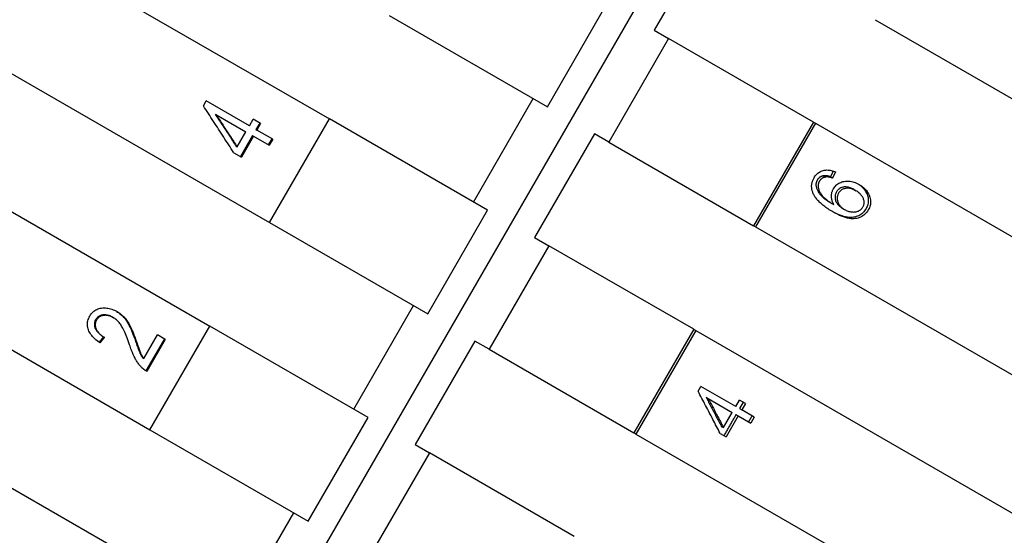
# Model space of a CAD drawing. Header units: millimetres. Extents: x 1002 to 3532, y 429 to 1459.
# Tile 8 of 24: x 1261 to 1286, y 951 to 964. Entities that reach past the tile are written whole.
import ezdxf

# ---------------------------------------------------------------- set-up
doc = ezdxf.new("R2010")
doc.units = ezdxf.units.MM
doc.layers.add('DETAIL', color=2, linetype='Continuous')

msp = doc.modelspace()

# ---------------------------------------------------------------- linework, layer by layer
at = {"layer": 'DETAIL'}
for p, q in [((1225.621, 986.756), (1268.895, 961.776)), ((1224.121, 984.158), (1267.395, 959.177)), ((1222.621, 981.56), (1265.895, 956.579)), ((1221.121, 978.961), (1264.396, 953.981)), ((1220.055, 976.113), (1285.009, 938.618)), ((1267.451, 948.753), (1279.449, 969.539)), ((1278.542, 966.599), (1277.042, 964)), ((1274.363, 962.083), (1275.863, 964.681)), ((1270.395, 964.374), (1274.363, 962.083)), ((1282.583, 964.266), (1295.941, 956.555)), ((1277.042, 964), (1277.401, 963.793)), ((1277.401, 963.793), (1275.901, 961.195)), ((1281.032, 961.698), (1277.401, 963.793)), ((1272.505, 959.692), (1274.005, 962.29)), ((1265.734, 962.108), (1265.804, 962.229)), ((1266.889, 961.603), (1265.804, 962.229)), ((1266.029, 961.9), (1266.051, 961.888)), ((1266.051, 961.888), (1266.803, 961.454)), ((1266.889, 961.603), (1266.983, 961.767)), ((1267.171, 961.658), (1266.983, 961.767)), ((1267.395, 959.177), (1268.895, 961.776)), ((1272.864, 959.485), (1268.895, 961.776)), ((1267.147, 961.672), (1267.053, 961.508)), ((1267.053, 961.508), (1267.077, 961.494)), ((1267.171, 961.658), (1267.077, 961.494)), ((1281.032, 961.698), (1279.532, 959.099)), ((1281.083, 961.668), (1279.583, 959.07)), ((1281.032, 961.698), (1281.083, 961.668)), ((1281.083, 961.668), (1294.441, 953.957)), ((1266.583, 961.074), (1266.803, 961.454)), ((1266.967, 961.359), (1266.663, 960.832)), ((1266.991, 961.345), (1266.687, 960.819)), ((1266.967, 961.359), (1266.991, 961.345)), ((1266.991, 961.345), (1267.388, 961.116)), ((1267.474, 961.265), (1267.077, 961.494)), ((1267.449, 961.279), (1267.363, 961.13)), ((1267.474, 961.265), (1267.388, 961.116)), ((1275.542, 961.402), (1274.043, 958.804)), ((1275.901, 961.195), (1275.542, 961.402)), ((1266.56, 961.087), (1266.583, 961.074)), ((1275.901, 961.195), (1279.532, 959.099)), ((1266.499, 960.927), (1266.687, 960.819)), ((1281.286, 960.35), (1281.34, 960.319)), ((1281.463, 960.324), (1281.516, 960.293)), ((1281.588, 960.449), (1281.516, 960.293)), ((1282.044, 960.008), (1282.1, 959.976)), ((1281.491, 959.66), (1281.546, 959.628)), ((1281.76, 959.536), (1281.815, 959.504)), ((1271.364, 956.886), (1272.864, 959.485)), ((1267.395, 959.177), (1271.364, 956.886)), ((1279.583, 959.07), (1279.532, 959.099)), ((1279.583, 959.07), (1292.941, 951.359)), ((1274.043, 958.804), (1274.401, 958.597)), ((1274.401, 958.597), (1272.902, 955.999)), ((1278.032, 956.501), (1274.401, 958.597)), ((1269.505, 954.495), (1271.005, 957.094)), ((1263.455, 956.804), (1263.478, 956.791)), ((1264.396, 953.981), (1265.895, 956.579)), ((1269.864, 954.288), (1265.895, 956.579)), ((1264.243, 955.764), (1264.586, 956.358)), ((1264.781, 956.245), (1264.586, 956.358)), ((1278.032, 956.501), (1276.532, 953.903)), ((1278.083, 956.472), (1276.584, 953.873)), ((1278.032, 956.501), (1278.083, 956.472)), ((1278.083, 956.472), (1291.441, 948.76)), ((1263.232, 956.312), (1263.123, 956.173)), ((1263.232, 956.312), (1263.255, 956.299)), ((1264.035, 956.197), (1264.059, 956.183)), ((1264.756, 956.259), (1264.293, 955.458)), ((1264.781, 956.245), (1264.319, 955.443)), ((1272.543, 956.206), (1271.043, 953.608)), ((1272.902, 955.999), (1272.543, 956.206)), ((1272.902, 955.999), (1276.532, 953.903)), ((1264.218, 955.778), (1264.243, 955.764)), ((1278.143, 954.945), (1278.213, 955.066)), ((1279.085, 954.563), (1278.213, 955.066)), ((1278.342, 954.793), (1278.396, 954.762)), ((1278.396, 954.762), (1278.999, 954.413)), ((1279.085, 954.563), (1279.18, 954.726)), ((1279.273, 954.672), (1279.179, 954.509)), ((1279.329, 954.64), (1279.18, 954.726)), ((1279.329, 954.64), (1279.235, 954.476)), ((1278.78, 954.033), (1278.999, 954.413)), ((1279.092, 954.359), (1279.148, 954.327)), ((1279.179, 954.509), (1279.235, 954.476)), ((1279.549, 954.295), (1279.235, 954.476)), ((1268.364, 951.69), (1269.864, 954.288)), ((1279.148, 954.327), (1278.844, 953.8)), ((1279.148, 954.327), (1279.463, 954.146)), ((1279.549, 954.295), (1279.463, 954.146)), ((1264.396, 953.981), (1268.364, 951.69)), ((1276.584, 953.873), (1276.532, 953.903)), ((1276.584, 953.873), (1289.942, 946.162)), ((1278.695, 953.887), (1278.844, 953.8)), ((1278.724, 954.065), (1278.78, 954.033)), ((1271.043, 953.608), (1271.402, 953.401)), ((1271.402, 953.401), (1269.902, 950.802)), ((1275.032, 951.305), (1271.402, 953.401)), ((1266.505, 949.299), (1268.005, 951.897))]:
    msp.add_line(p, q, dxfattribs=at)
at = {"layer": 'DETAIL', "flags": 128}
for points in [[(1266.499, 960.927), (1266.467, 960.976), (1266.435, 961.025), (1266.404, 961.074), (1266.372, 961.123), (1266.34, 961.173), (1266.308, 961.222), (1266.277, 961.271), (1266.245, 961.32), (1266.213, 961.369), (1266.181, 961.418), (1266.149, 961.467), (1266.118, 961.517), (1266.086, 961.566), (1266.054, 961.615), (1266.022, 961.664), (1265.99, 961.714), (1265.958, 961.763), (1265.926, 961.812), (1265.894, 961.861), (1265.862, 961.911), (1265.83, 961.96), (1265.798, 962.009), (1265.766, 962.058), (1265.734, 962.108)], [(1266.029, 961.9), (1266.051, 961.866), (1266.074, 961.832), (1266.096, 961.799), (1266.118, 961.765), (1266.14, 961.731), (1266.162, 961.697), (1266.184, 961.663), (1266.207, 961.629), (1266.229, 961.595), (1266.251, 961.561), (1266.273, 961.527), (1266.295, 961.493), (1266.317, 961.459), (1266.339, 961.426), (1266.361, 961.392), (1266.383, 961.358), (1266.406, 961.324), (1266.428, 961.29), (1266.45, 961.256), (1266.472, 961.222), (1266.494, 961.189), (1266.516, 961.155), (1266.538, 961.121), (1266.56, 961.087)], [(1266.051, 961.888), (1266.073, 961.854), (1266.095, 961.82), (1266.118, 961.786), (1266.14, 961.752), (1266.162, 961.718), (1266.184, 961.684), (1266.207, 961.65), (1266.229, 961.616), (1266.251, 961.582), (1266.273, 961.548), (1266.295, 961.514), (1266.318, 961.48), (1266.34, 961.446), (1266.362, 961.413), (1266.384, 961.379), (1266.406, 961.345), (1266.428, 961.311), (1266.451, 961.277), (1266.473, 961.243), (1266.495, 961.209), (1266.517, 961.175), (1266.539, 961.141), (1266.561, 961.107), (1266.583, 961.074)], [(1281.029, 959.904), (1281.022, 959.921), (1281.015, 959.938), (1281.01, 959.954), (1281.005, 959.971), (1281, 959.988), (1280.996, 960.005), (1280.993, 960.022), (1280.991, 960.038), (1280.99, 960.055), (1280.989, 960.072), (1280.988, 960.088), (1280.989, 960.105), (1280.99, 960.121), (1280.992, 960.138), (1280.995, 960.154), (1280.998, 960.17), (1281.002, 960.187), (1281.007, 960.203), (1281.012, 960.219), (1281.018, 960.236), (1281.025, 960.252), (1281.032, 960.268), (1281.041, 960.284), (1281.05, 960.3)], [(1281.05, 960.3), (1281.064, 960.323), (1281.079, 960.345), (1281.095, 960.365), (1281.111, 960.384), (1281.129, 960.401), (1281.147, 960.417), (1281.167, 960.431), (1281.187, 960.444), (1281.208, 960.456), (1281.229, 960.466), (1281.252, 960.475), (1281.276, 960.482), (1281.3, 960.488), (1281.324, 960.492), (1281.349, 960.495), (1281.374, 960.496), (1281.4, 960.495), (1281.426, 960.493), (1281.452, 960.49), (1281.479, 960.485), (1281.505, 960.478), (1281.533, 960.47), (1281.56, 960.46), (1281.588, 960.449)], [(1281.286, 960.35), (1281.277, 960.348), (1281.269, 960.346), (1281.26, 960.344), (1281.252, 960.342), (1281.244, 960.339), (1281.236, 960.336), (1281.229, 960.333), (1281.221, 960.33), (1281.214, 960.326), (1281.207, 960.322), (1281.2, 960.318), (1281.194, 960.313), (1281.187, 960.309), (1281.181, 960.304), (1281.175, 960.299), (1281.169, 960.294), (1281.163, 960.288), (1281.158, 960.282), (1281.152, 960.276), (1281.147, 960.27), (1281.142, 960.263), (1281.137, 960.257), (1281.133, 960.25), (1281.129, 960.242)], [(1281.34, 960.319), (1281.331, 960.318), (1281.322, 960.316), (1281.314, 960.313), (1281.306, 960.311), (1281.298, 960.308), (1281.29, 960.305), (1281.282, 960.302), (1281.275, 960.299), (1281.267, 960.295), (1281.26, 960.291), (1281.254, 960.287), (1281.247, 960.283), (1281.24, 960.278), (1281.234, 960.273), (1281.228, 960.268), (1281.222, 960.263), (1281.216, 960.257), (1281.211, 960.251), (1281.206, 960.245), (1281.2, 960.239), (1281.196, 960.233), (1281.191, 960.226), (1281.186, 960.219), (1281.182, 960.212)], [(1281.463, 960.324), (1281.454, 960.327), (1281.445, 960.33), (1281.436, 960.332), (1281.427, 960.335), (1281.419, 960.337), (1281.411, 960.339), (1281.402, 960.341), (1281.394, 960.343), (1281.387, 960.345), (1281.379, 960.346), (1281.371, 960.348), (1281.364, 960.349), (1281.357, 960.35), (1281.349, 960.351), (1281.342, 960.351), (1281.336, 960.352), (1281.329, 960.352), (1281.322, 960.353), (1281.316, 960.353), (1281.31, 960.352), (1281.304, 960.352), (1281.298, 960.352), (1281.292, 960.351), (1281.286, 960.35)], [(1281.516, 960.293), (1281.507, 960.296), (1281.499, 960.299), (1281.49, 960.301), (1281.481, 960.304), (1281.473, 960.306), (1281.464, 960.308), (1281.456, 960.31), (1281.448, 960.312), (1281.44, 960.314), (1281.432, 960.315), (1281.425, 960.317), (1281.417, 960.318), (1281.41, 960.319), (1281.403, 960.32), (1281.396, 960.321), (1281.389, 960.321), (1281.382, 960.321), (1281.376, 960.322), (1281.37, 960.322), (1281.363, 960.321), (1281.357, 960.321), (1281.351, 960.321), (1281.345, 960.32), (1281.34, 960.319)], [(1281.53, 960.471), (1281.528, 960.464), (1281.525, 960.458), (1281.522, 960.452), (1281.519, 960.446), (1281.516, 960.44), (1281.513, 960.434), (1281.511, 960.428), (1281.508, 960.422), (1281.505, 960.416), (1281.502, 960.409), (1281.499, 960.403), (1281.496, 960.397), (1281.494, 960.391), (1281.491, 960.385), (1281.488, 960.379), (1281.485, 960.373), (1281.482, 960.367), (1281.48, 960.361), (1281.477, 960.355), (1281.474, 960.348), (1281.471, 960.342), (1281.468, 960.336), (1281.465, 960.33), (1281.463, 960.324)], [(1281.129, 960.242), (1281.125, 960.236), (1281.122, 960.23), (1281.119, 960.224), (1281.116, 960.218), (1281.114, 960.212), (1281.111, 960.206), (1281.109, 960.2), (1281.107, 960.194), (1281.105, 960.187), (1281.104, 960.181), (1281.102, 960.175), (1281.101, 960.168), (1281.1, 960.162), (1281.099, 960.156), (1281.098, 960.149), (1281.098, 960.143), (1281.097, 960.136), (1281.097, 960.13), (1281.097, 960.123), (1281.097, 960.117), (1281.098, 960.11), (1281.098, 960.103), (1281.099, 960.097), (1281.1, 960.09)], [(1281.1, 960.09), (1281.103, 960.073), (1281.107, 960.055), (1281.113, 960.038), (1281.119, 960.021), (1281.126, 960.004), (1281.134, 959.986), (1281.143, 959.969), (1281.153, 959.952), (1281.164, 959.934), (1281.176, 959.917), (1281.189, 959.9), (1281.203, 959.882), (1281.219, 959.865), (1281.236, 959.847), (1281.254, 959.829), (1281.274, 959.811), (1281.296, 959.793), (1281.319, 959.774), (1281.344, 959.756), (1281.37, 959.737), (1281.398, 959.718), (1281.427, 959.699), (1281.458, 959.679), (1281.491, 959.66)], [(1281.182, 960.212), (1281.179, 960.206), (1281.175, 960.2), (1281.172, 960.194), (1281.17, 960.187), (1281.167, 960.181), (1281.165, 960.175), (1281.162, 960.169), (1281.16, 960.163), (1281.159, 960.157), (1281.157, 960.15), (1281.155, 960.144), (1281.154, 960.138), (1281.153, 960.131), (1281.152, 960.125), (1281.151, 960.118), (1281.151, 960.112), (1281.151, 960.105), (1281.15, 960.099), (1281.15, 960.092), (1281.151, 960.086), (1281.151, 960.079), (1281.152, 960.072), (1281.152, 960.066), (1281.153, 960.059)], [(1281.153, 960.059), (1281.157, 960.042), (1281.161, 960.025), (1281.166, 960.007), (1281.172, 959.99), (1281.18, 959.973), (1281.188, 959.956), (1281.197, 959.938), (1281.207, 959.921), (1281.218, 959.903), (1281.23, 959.886), (1281.243, 959.869), (1281.257, 959.851), (1281.273, 959.834), (1281.29, 959.816), (1281.308, 959.798), (1281.328, 959.78), (1281.35, 959.761), (1281.373, 959.743), (1281.398, 959.724), (1281.424, 959.705), (1281.452, 959.686), (1281.482, 959.667), (1281.513, 959.648), (1281.546, 959.628)], [(1281.546, 959.628), (1281.536, 959.646), (1281.527, 959.664), (1281.52, 959.682), (1281.512, 959.699), (1281.506, 959.717), (1281.501, 959.734), (1281.496, 959.752), (1281.493, 959.769), (1281.49, 959.787), (1281.488, 959.804), (1281.487, 959.821), (1281.486, 959.839), (1281.487, 959.856), (1281.488, 959.872), (1281.49, 959.889), (1281.492, 959.905), (1281.495, 959.921), (1281.499, 959.937), (1281.504, 959.953), (1281.509, 959.968), (1281.515, 959.983), (1281.521, 959.998), (1281.528, 960.012), (1281.536, 960.026)], [(1281.536, 960.026), (1281.551, 960.051), (1281.567, 960.073), (1281.585, 960.094), (1281.604, 960.113), (1281.624, 960.131), (1281.646, 960.147), (1281.669, 960.162), (1281.694, 960.174), (1281.719, 960.186), (1281.746, 960.196), (1281.775, 960.204), (1281.804, 960.21), (1281.835, 960.215), (1281.865, 960.218), (1281.896, 960.219), (1281.927, 960.217), (1281.958, 960.214), (1281.989, 960.209), (1282.02, 960.201), (1282.051, 960.192), (1282.083, 960.181), (1282.114, 960.167), (1282.146, 960.152), (1282.178, 960.135)], [(1282.044, 960.008), (1282.021, 960.02), (1281.999, 960.031), (1281.976, 960.041), (1281.954, 960.05), (1281.933, 960.057), (1281.911, 960.062), (1281.89, 960.066), (1281.869, 960.069), (1281.848, 960.071), (1281.828, 960.071), (1281.808, 960.07), (1281.788, 960.067), (1281.768, 960.063), (1281.75, 960.058), (1281.732, 960.052), (1281.715, 960.044), (1281.699, 960.036), (1281.684, 960.026), (1281.67, 960.015), (1281.656, 960.003), (1281.644, 959.99), (1281.632, 959.976), (1281.621, 959.961), (1281.61, 959.945)], [(1282.1, 959.976), (1282.077, 959.988), (1282.054, 960), (1282.032, 960.009), (1282.01, 960.018), (1281.988, 960.025), (1281.966, 960.03), (1281.945, 960.035), (1281.924, 960.038), (1281.903, 960.039), (1281.883, 960.039), (1281.862, 960.038), (1281.843, 960.035), (1281.823, 960.031), (1281.805, 960.026), (1281.787, 960.02), (1281.77, 960.013), (1281.754, 960.004), (1281.739, 959.995), (1281.724, 959.984), (1281.711, 959.972), (1281.698, 959.959), (1281.686, 959.945), (1281.675, 959.93), (1281.665, 959.913)], [(1282.149, 960.15), (1282.177, 960.132), (1282.204, 960.112), (1282.229, 960.09), (1282.253, 960.068), (1282.276, 960.045), (1282.297, 960.02), (1282.317, 959.994), (1282.336, 959.968), (1282.352, 959.941), (1282.367, 959.913), (1282.379, 959.886), (1282.389, 959.858), (1282.398, 959.831), (1282.404, 959.803), (1282.408, 959.774), (1282.41, 959.746), (1282.41, 959.718), (1282.408, 959.69), (1282.404, 959.662), (1282.398, 959.634), (1282.39, 959.607), (1282.38, 959.58), (1282.367, 959.553), (1282.353, 959.527)], [(1282.178, 960.135), (1282.208, 960.116), (1282.237, 960.096), (1282.265, 960.075), (1282.291, 960.053), (1282.316, 960.029), (1282.339, 960.005), (1282.361, 959.979), (1282.381, 959.952), (1282.399, 959.924), (1282.415, 959.896), (1282.429, 959.867), (1282.441, 959.839), (1282.451, 959.81), (1282.458, 959.781), (1282.463, 959.751), (1282.466, 959.722), (1282.467, 959.692), (1282.465, 959.663), (1282.461, 959.634), (1282.455, 959.606), (1282.447, 959.577), (1282.437, 959.549), (1282.424, 959.521), (1282.41, 959.494)], [(1281.524, 959.444), (1281.492, 959.463), (1281.461, 959.481), (1281.431, 959.5), (1281.402, 959.519), (1281.374, 959.538), (1281.347, 959.557), (1281.321, 959.576), (1281.296, 959.595), (1281.272, 959.614), (1281.249, 959.633), (1281.227, 959.652), (1281.205, 959.671), (1281.185, 959.69), (1281.166, 959.71), (1281.148, 959.729), (1281.131, 959.748), (1281.115, 959.767), (1281.099, 959.787), (1281.085, 959.806), (1281.072, 959.826), (1281.06, 959.845), (1281.049, 959.865), (1281.038, 959.884), (1281.029, 959.904)], [(1281.61, 959.945), (1281.601, 959.928), (1281.594, 959.91), (1281.587, 959.893), (1281.582, 959.875), (1281.579, 959.857), (1281.576, 959.839), (1281.575, 959.821), (1281.576, 959.803), (1281.578, 959.784), (1281.581, 959.765), (1281.586, 959.746), (1281.591, 959.727), (1281.599, 959.708), (1281.607, 959.689), (1281.617, 959.671), (1281.628, 959.654), (1281.64, 959.637), (1281.653, 959.621), (1281.668, 959.606), (1281.684, 959.591), (1281.701, 959.576), (1281.719, 959.562), (1281.739, 959.549), (1281.76, 959.536)], [(1281.665, 959.913), (1281.656, 959.896), (1281.648, 959.879), (1281.642, 959.861), (1281.637, 959.844), (1281.633, 959.826), (1281.631, 959.808), (1281.63, 959.79), (1281.631, 959.771), (1281.633, 959.752), (1281.636, 959.734), (1281.64, 959.715), (1281.646, 959.695), (1281.654, 959.676), (1281.662, 959.658), (1281.672, 959.64), (1281.683, 959.622), (1281.695, 959.606), (1281.709, 959.589), (1281.723, 959.574), (1281.739, 959.559), (1281.756, 959.544), (1281.775, 959.53), (1281.794, 959.517), (1281.815, 959.504)], [(1282.276, 959.568), (1282.284, 959.584), (1282.291, 959.6), (1282.297, 959.616), (1282.301, 959.633), (1282.304, 959.65), (1282.306, 959.668), (1282.306, 959.685), (1282.305, 959.703), (1282.303, 959.722), (1282.299, 959.74), (1282.293, 959.759), (1282.287, 959.778), (1282.279, 959.797), (1282.269, 959.815), (1282.258, 959.834), (1282.246, 959.851), (1282.233, 959.868), (1282.218, 959.885), (1282.202, 959.901), (1282.184, 959.917), (1282.165, 959.932), (1282.144, 959.947), (1282.123, 959.962), (1282.1, 959.976)], [(1281.815, 959.504), (1281.837, 959.493), (1281.858, 959.482), (1281.88, 959.473), (1281.902, 959.465), (1281.925, 959.458), (1281.948, 959.452), (1281.971, 959.447), (1281.995, 959.444), (1282.018, 959.442), (1282.041, 959.441), (1282.063, 959.442), (1282.085, 959.444), (1282.106, 959.447), (1282.126, 959.453), (1282.146, 959.459), (1282.164, 959.467), (1282.182, 959.477), (1282.199, 959.487), (1282.215, 959.498), (1282.229, 959.51), (1282.243, 959.523), (1282.255, 959.537), (1282.266, 959.552), (1282.276, 959.568)], [(1282.353, 959.527), (1282.335, 959.497), (1282.315, 959.47), (1282.294, 959.445), (1282.271, 959.421), (1282.247, 959.4), (1282.222, 959.381), (1282.195, 959.364), (1282.166, 959.349), (1282.137, 959.336), (1282.105, 959.325), (1282.072, 959.316), (1282.038, 959.31), (1282.002, 959.305), (1281.965, 959.304), (1281.926, 959.306), (1281.885, 959.31), (1281.842, 959.318), (1281.798, 959.329), (1281.752, 959.343), (1281.704, 959.361), (1281.655, 959.381), (1281.603, 959.404), (1281.55, 959.431), (1281.496, 959.46)], [(1282.41, 959.494), (1282.391, 959.464), (1282.371, 959.436), (1282.349, 959.41), (1282.326, 959.387), (1282.301, 959.366), (1282.275, 959.346), (1282.247, 959.329), (1282.218, 959.314), (1282.187, 959.301), (1282.155, 959.291), (1282.121, 959.282), (1282.086, 959.276), (1282.049, 959.272), (1282.01, 959.272), (1281.97, 959.274), (1281.928, 959.28), (1281.883, 959.29), (1281.838, 959.302), (1281.79, 959.317), (1281.74, 959.336), (1281.689, 959.358), (1281.636, 959.384), (1281.581, 959.412), (1281.524, 959.444)], [(1263.145, 956.158), (1263.108, 956.184), (1263.073, 956.21), (1263.041, 956.236), (1263.011, 956.262), (1262.984, 956.289), (1262.958, 956.316), (1262.935, 956.343), (1262.914, 956.371), (1262.895, 956.399), (1262.879, 956.427), (1262.864, 956.455), (1262.852, 956.484), (1262.843, 956.513), (1262.835, 956.542), (1262.83, 956.571), (1262.827, 956.6), (1262.827, 956.629), (1262.829, 956.658), (1262.833, 956.687), (1262.839, 956.716), (1262.848, 956.745), (1262.859, 956.774), (1262.872, 956.802), (1262.887, 956.831)], [(1262.887, 956.831), (1262.905, 956.859), (1262.924, 956.886), (1262.944, 956.91), (1262.965, 956.932), (1262.987, 956.951), (1263.011, 956.969), (1263.036, 956.985), (1263.063, 956.998), (1263.09, 957.01), (1263.119, 957.019), (1263.15, 957.026), (1263.181, 957.031), (1263.213, 957.034), (1263.245, 957.036), (1263.278, 957.035), (1263.31, 957.032), (1263.342, 957.028), (1263.375, 957.021), (1263.407, 957.013), (1263.44, 957.002), (1263.473, 956.99), (1263.505, 956.976), (1263.538, 956.96), (1263.571, 956.942)], [(1263.455, 956.804), (1263.435, 956.815), (1263.415, 956.825), (1263.394, 956.834), (1263.374, 956.842), (1263.354, 956.848), (1263.334, 956.853), (1263.314, 956.857), (1263.293, 956.86), (1263.273, 956.862), (1263.253, 956.862), (1263.233, 956.862), (1263.213, 956.86), (1263.194, 956.856), (1263.175, 956.852), (1263.157, 956.847), (1263.14, 956.84), (1263.124, 956.832), (1263.108, 956.823), (1263.094, 956.812), (1263.08, 956.801), (1263.068, 956.788), (1263.056, 956.774), (1263.045, 956.759), (1263.034, 956.743)], [(1263.478, 956.791), (1263.457, 956.803), (1263.437, 956.813), (1263.417, 956.821), (1263.396, 956.829), (1263.376, 956.835), (1263.356, 956.841), (1263.336, 956.845), (1263.315, 956.848), (1263.295, 956.849), (1263.275, 956.85), (1263.255, 956.849), (1263.235, 956.847), (1263.215, 956.844), (1263.197, 956.84), (1263.179, 956.834), (1263.162, 956.827), (1263.145, 956.819), (1263.13, 956.81), (1263.115, 956.8), (1263.102, 956.789), (1263.089, 956.776), (1263.077, 956.762), (1263.066, 956.747), (1263.056, 956.73)], [(1263.56, 956.948), (1263.584, 956.933), (1263.607, 956.917), (1263.63, 956.901), (1263.652, 956.883), (1263.674, 956.865), (1263.695, 956.846), (1263.715, 956.826), (1263.735, 956.805), (1263.754, 956.783), (1263.773, 956.759), (1263.791, 956.734), (1263.809, 956.708), (1263.827, 956.681), (1263.844, 956.652), (1263.861, 956.622), (1263.877, 956.59), (1263.894, 956.555), (1263.912, 956.516), (1263.93, 956.473), (1263.95, 956.426), (1263.97, 956.375), (1263.991, 956.32), (1264.012, 956.26), (1264.035, 956.197)], [(1263.571, 956.942), (1263.596, 956.927), (1263.62, 956.911), (1263.644, 956.894), (1263.667, 956.877), (1263.689, 956.858), (1263.711, 956.839), (1263.731, 956.819), (1263.752, 956.798), (1263.771, 956.776), (1263.791, 956.752), (1263.81, 956.727), (1263.828, 956.701), (1263.846, 956.673), (1263.864, 956.644), (1263.881, 956.613), (1263.898, 956.581), (1263.915, 956.546), (1263.933, 956.507), (1263.952, 956.464), (1263.972, 956.416), (1263.992, 956.364), (1264.014, 956.308), (1264.036, 956.248), (1264.059, 956.183)], [(1263.034, 956.743), (1263.025, 956.725), (1263.017, 956.706), (1263.01, 956.688), (1263.005, 956.67), (1263.002, 956.651), (1263.001, 956.633), (1263.001, 956.614), (1263.002, 956.595), (1263.005, 956.576), (1263.01, 956.557), (1263.016, 956.538), (1263.024, 956.519), (1263.034, 956.5), (1263.044, 956.481), (1263.057, 956.463), (1263.071, 956.445), (1263.086, 956.427), (1263.102, 956.409), (1263.12, 956.392), (1263.14, 956.376), (1263.161, 956.359), (1263.183, 956.343), (1263.207, 956.327), (1263.232, 956.312)], [(1263.056, 956.73), (1263.046, 956.712), (1263.038, 956.694), (1263.032, 956.676), (1263.027, 956.657), (1263.024, 956.639), (1263.022, 956.62), (1263.022, 956.602), (1263.024, 956.583), (1263.027, 956.564), (1263.032, 956.545), (1263.038, 956.526), (1263.046, 956.506), (1263.055, 956.487), (1263.066, 956.469), (1263.079, 956.45), (1263.092, 956.432), (1263.108, 956.414), (1263.124, 956.397), (1263.142, 956.38), (1263.162, 956.363), (1263.183, 956.346), (1263.205, 956.33), (1263.229, 956.314), (1263.255, 956.299)], [(1263.884, 956.108), (1263.866, 956.161), (1263.848, 956.211), (1263.831, 956.259), (1263.814, 956.305), (1263.797, 956.348), (1263.78, 956.388), (1263.764, 956.426), (1263.747, 956.461), (1263.731, 956.494), (1263.716, 956.525), (1263.7, 956.553), (1263.685, 956.578), (1263.67, 956.602), (1263.654, 956.625), (1263.638, 956.646), (1263.622, 956.667), (1263.605, 956.686), (1263.588, 956.704), (1263.571, 956.721), (1263.553, 956.738), (1263.535, 956.753), (1263.516, 956.767), (1263.497, 956.78), (1263.478, 956.791)], [(1263.255, 956.299), (1263.25, 956.293), (1263.245, 956.287), (1263.241, 956.281), (1263.236, 956.275), (1263.232, 956.27), (1263.227, 956.264), (1263.222, 956.258), (1263.218, 956.252), (1263.213, 956.246), (1263.209, 956.24), (1263.204, 956.234), (1263.2, 956.229), (1263.195, 956.223), (1263.19, 956.217), (1263.186, 956.211), (1263.181, 956.205), (1263.177, 956.199), (1263.172, 956.193), (1263.167, 956.188), (1263.163, 956.182), (1263.158, 956.176), (1263.154, 956.17), (1263.149, 956.164), (1263.145, 956.158)], [(1264.187, 955.542), (1264.172, 955.558), (1264.156, 955.575), (1264.141, 955.592), (1264.127, 955.61), (1264.113, 955.628), (1264.099, 955.646), (1264.085, 955.665), (1264.072, 955.685), (1264.059, 955.705), (1264.047, 955.725), (1264.035, 955.746), (1264.023, 955.768), (1264.012, 955.79), (1264, 955.814), (1263.989, 955.838), (1263.977, 955.864), (1263.966, 955.89), (1263.954, 955.918), (1263.942, 955.947), (1263.931, 955.977), (1263.919, 956.008), (1263.907, 956.04), (1263.896, 956.074), (1263.884, 956.108)], [(1264.035, 956.197), (1264.047, 956.161), (1264.059, 956.127), (1264.07, 956.095), (1264.081, 956.065), (1264.09, 956.038), (1264.1, 956.012), (1264.109, 955.989), (1264.117, 955.968), (1264.124, 955.949), (1264.131, 955.932), (1264.138, 955.917), (1264.143, 955.905), (1264.149, 955.893), (1264.155, 955.882), (1264.161, 955.871), (1264.166, 955.86), (1264.172, 955.849), (1264.179, 955.838), (1264.185, 955.828), (1264.191, 955.818), (1264.198, 955.807), (1264.204, 955.797), (1264.211, 955.788), (1264.218, 955.778)], [(1264.059, 956.183), (1264.072, 956.147), (1264.083, 956.113), (1264.094, 956.081), (1264.105, 956.051), (1264.115, 956.024), (1264.124, 955.998), (1264.133, 955.975), (1264.141, 955.954), (1264.149, 955.935), (1264.156, 955.918), (1264.162, 955.903), (1264.168, 955.89), (1264.174, 955.879), (1264.179, 955.868), (1264.185, 955.856), (1264.191, 955.845), (1264.197, 955.835), (1264.203, 955.824), (1264.21, 955.813), (1264.216, 955.803), (1264.223, 955.793), (1264.229, 955.783), (1264.236, 955.773), (1264.243, 955.764)], [(1264.319, 955.443), (1264.313, 955.447), (1264.307, 955.45), (1264.301, 955.454), (1264.295, 955.458), (1264.289, 955.461), (1264.283, 955.465), (1264.277, 955.469), (1264.271, 955.473), (1264.266, 955.476), (1264.26, 955.48), (1264.254, 955.484), (1264.249, 955.489), (1264.243, 955.493), (1264.238, 955.497), (1264.233, 955.501), (1264.227, 955.506), (1264.222, 955.51), (1264.217, 955.514), (1264.212, 955.519), (1264.207, 955.523), (1264.202, 955.528), (1264.197, 955.533), (1264.192, 955.537), (1264.187, 955.542)], [(1278.695, 953.887), (1278.672, 953.93), (1278.65, 953.974), (1278.627, 954.018), (1278.605, 954.062), (1278.582, 954.106), (1278.559, 954.15), (1278.536, 954.194), (1278.513, 954.238), (1278.491, 954.282), (1278.468, 954.326), (1278.445, 954.37), (1278.422, 954.414), (1278.399, 954.458), (1278.376, 954.502), (1278.353, 954.546), (1278.329, 954.591), (1278.306, 954.635), (1278.283, 954.679), (1278.26, 954.723), (1278.236, 954.767), (1278.213, 954.812), (1278.189, 954.856), (1278.166, 954.9), (1278.143, 954.945)], [(1278.342, 954.793), (1278.358, 954.762), (1278.374, 954.732), (1278.39, 954.701), (1278.406, 954.671), (1278.422, 954.641), (1278.439, 954.61), (1278.455, 954.58), (1278.471, 954.549), (1278.487, 954.519), (1278.503, 954.489), (1278.518, 954.458), (1278.534, 954.428), (1278.55, 954.398), (1278.566, 954.368), (1278.582, 954.337), (1278.598, 954.307), (1278.614, 954.277), (1278.63, 954.247), (1278.645, 954.216), (1278.661, 954.186), (1278.677, 954.156), (1278.693, 954.126), (1278.708, 954.095), (1278.724, 954.065)], [(1278.396, 954.762), (1278.412, 954.731), (1278.428, 954.701), (1278.445, 954.67), (1278.461, 954.64), (1278.477, 954.609), (1278.493, 954.579), (1278.509, 954.548), (1278.525, 954.518), (1278.541, 954.488), (1278.557, 954.457), (1278.573, 954.427), (1278.589, 954.397), (1278.605, 954.366), (1278.621, 954.336), (1278.637, 954.306), (1278.653, 954.275), (1278.669, 954.245), (1278.685, 954.215), (1278.701, 954.184), (1278.716, 954.154), (1278.732, 954.124), (1278.748, 954.094), (1278.764, 954.063), (1278.78, 954.033)], [(1279.092, 954.359), (1279.08, 954.338), (1279.067, 954.316), (1279.054, 954.294), (1279.042, 954.272), (1279.029, 954.25), (1279.016, 954.228), (1279.004, 954.206), (1278.991, 954.184), (1278.978, 954.162), (1278.966, 954.14), (1278.953, 954.118), (1278.94, 954.096), (1278.928, 954.074), (1278.915, 954.052), (1278.902, 954.03), (1278.89, 954.008), (1278.877, 953.986), (1278.864, 953.964), (1278.852, 953.942), (1278.839, 953.921), (1278.826, 953.899), (1278.814, 953.877), (1278.801, 953.855), (1278.788, 953.833)], [(1279.492, 954.328), (1279.489, 954.321), (1279.485, 954.315), (1279.481, 954.309), (1279.478, 954.303), (1279.474, 954.296), (1279.471, 954.29), (1279.467, 954.284), (1279.464, 954.278), (1279.46, 954.272), (1279.456, 954.265), (1279.453, 954.259), (1279.449, 954.253), (1279.446, 954.247), (1279.442, 954.241), (1279.438, 954.234), (1279.435, 954.228), (1279.431, 954.222), (1279.428, 954.216), (1279.424, 954.209), (1279.42, 954.203), (1279.417, 954.197), (1279.413, 954.191), (1279.41, 954.185), (1279.406, 954.178)]]:
    msp.add_lwpolyline(points, dxfattribs=at)

doc.saveas('drawing.dxf')
